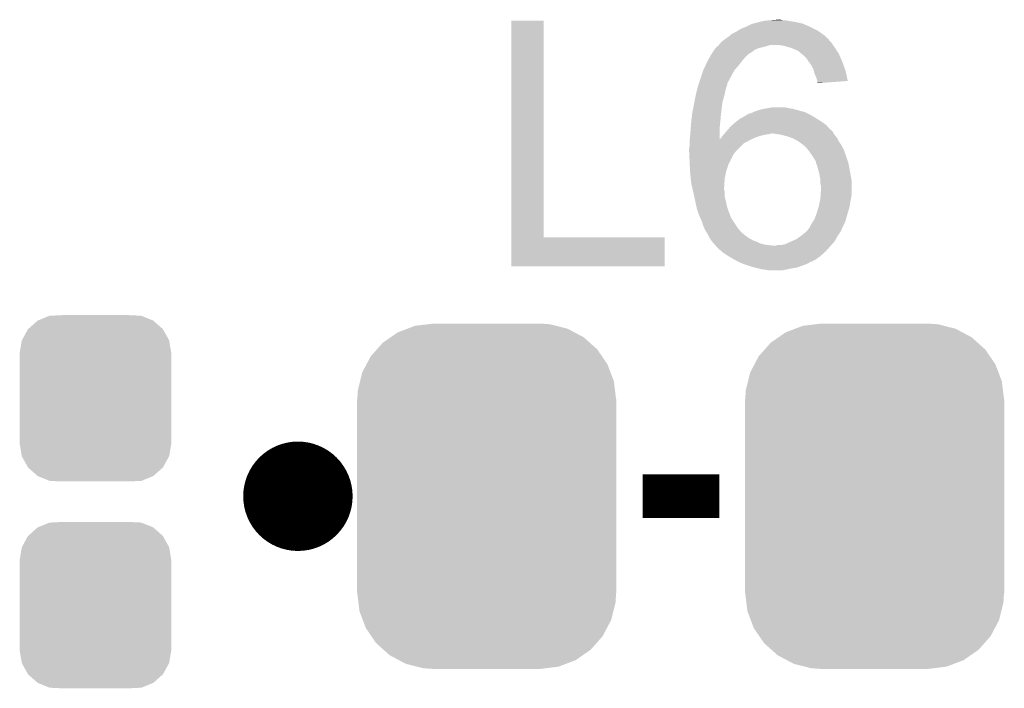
# Model space of a CAD drawing. Extents: x -9 to 122, y -9 to 65.
# Tile 192 of 256: x 106.57 to 111.14, y 1.59 to 4.69. Entities that reach past the tile are written whole.
import ezdxf

# ---------------------------------------------------------------- set-up
doc = ezdxf.new("R2010")
doc.units = 0
doc.layers.get('0').update_dxf_attribs({"linetype": 'CONTINUOUS'})
doc.layers.add('CLICKER_4_FOR_R7FA4M2A_V100_GTO', color=12, linetype='CONTINUOUS')
doc.layers.add('CLICKER_4_FOR_R7FA4M2A_V100_GTS', color=13, linetype='CONTINUOUS')

# ---------------------------------------------------------------- blocks, each defined once
blk = doc.blocks.new('CUSTOM_166')
for points in [[(-0.412794, 0.76087), (-0.368484, 0.777768), (0.407388, 0.76087), (0.3756, 0.777768)], [(-0.368484, 0.777768), (-0.333938, 0.790942), (0.3756, 0.777768), (0.32361, 0.790942)], [(-0.333938, 0.790942), (-0.273256, 0.798498), (0.32361, 0.790942), (0.29379, 0.798498)], [(-0.273256, 0.798498), (-0.25019, 0.80137), (0.29379, 0.798498), (0.25019, 0.80137)], [(-0.482218, 0.71288), (-0.44566, 0.738152), (0.47841, 0.71288), (0.45012, 0.738152)], [(-0.44566, 0.738152), (-0.412794, 0.76087), (0.45012, 0.738152), (0.407388, 0.76087)], [(-0.50967, 0.681926), (-0.482218, 0.71288), (0.51306, 0.681926), (0.47841, 0.71288)], [(-0.55793, 0.61233), (-0.538216, 0.649738), (0.560798, 0.61233), (0.53514, 0.649738)], [(-0.538216, 0.649738), (-0.50967, 0.681926), (0.53514, 0.649738), (0.51306, 0.681926)], [(-0.577562, 0.575076), (-0.55793, 0.61233), (0.574852, 0.575076), (0.560798, 0.61233)], [(-0.587972, 0.533366), (-0.577562, 0.575076), (0.590586, 0.533366), (0.574852, 0.575076)], [(-0.597996, 0.49319), (-0.587972, 0.533366), (0.595442, 0.49319), (0.590586, 0.533366)], [(-0.60071, 0.44958), (-0.597996, 0.49319), (0.60071, 0.44958), (0.595442, 0.49319)], [(-0.60198, -0.44958), (-0.60198, 0.44958), (0.60198, -0.44958), (0.60198, 0.44958)], [(-0.59544, -0.49319), (-0.60071, -0.44958), (0.597996, -0.49319), (0.60071, -0.44958)], [(-0.590586, -0.533366), (-0.59544, -0.49319), (0.58797, -0.533366), (0.597996, -0.49319)], [(-0.57485, -0.575076), (-0.590586, -0.533366), (0.577562, -0.575076), (0.58797, -0.533366)], [(-0.560798, -0.61233), (-0.57485, -0.575076), (0.557928, -0.61233), (0.577562, -0.575076)], [(-0.535138, -0.649738), (-0.560798, -0.61233), (0.538216, -0.649738), (0.557928, -0.61233)], [(-0.51306, -0.681926), (-0.535138, -0.649738), (0.509668, -0.681926), (0.538216, -0.649738)], [(-0.478408, -0.71288), (-0.51306, -0.681926), (0.482218, -0.71288), (0.509668, -0.681926)], [(-0.45012, -0.738152), (-0.478408, -0.71288), (0.445658, -0.738152), (0.482218, -0.71288)], [(-0.407386, -0.76087), (-0.45012, -0.738152), (0.412794, -0.76087), (0.445658, -0.738152)], [(-0.3756, -0.777768), (-0.407386, -0.76087), (0.368482, -0.777768), (0.412794, -0.76087)], [(-0.323608, -0.790942), (-0.3756, -0.777768), (0.333938, -0.790942), (0.368482, -0.777768)], [(-0.29379, -0.798498), (-0.323608, -0.790942), (0.273254, -0.798498), (0.333938, -0.790942)], [(-0.25019, -0.80137), (-0.29379, -0.798498), (0.25019, -0.80137), (0.273254, -0.798498)]]:
    blk.add_solid(points)
blk = doc.blocks.new('CUSTOM_170')
for points in [[(-0.267216, 0.361152), (-0.213724, 0.383108), (0.26779, 0.361152), (0.21312, 0.383108)], [(-0.213724, 0.383108), (-0.20803, 0.383392), (0.21312, 0.383108), (0.212412, 0.383392)], [(-0.20803, 0.383392), (-0.154122, 0.38608), (0.212412, 0.383392), (0.154132, 0.38608)], [(-0.341452, 0.269636), (-0.313432, 0.320688), (0.341702, 0.269636), (0.313176, 0.320688)], [(-0.313432, 0.320688), (-0.312264, 0.321732), (0.313176, 0.320688), (0.312592, 0.321732)], [(-0.312264, 0.321732), (-0.26893, 0.360448), (0.312592, 0.321732), (0.268592, 0.360448)], [(-0.26893, 0.360448), (-0.267216, 0.361152), (0.268592, 0.360448), (0.26779, 0.361152)], [(-0.35179, 0.21082), (-0.342144, 0.268372), (0.35179, 0.21082), (0.34192, 0.268372)], [(-0.342144, 0.268372), (-0.341452, 0.269636), (0.34192, 0.268372), (0.341702, 0.269636)], [(-0.35179, 0.20955), (-0.35179, 0.21082), (0.35179, 0.20955), (0.35179, 0.21082)], [(-0.35179, -0.20955), (-0.35179, 0.20955), (0.35179, -0.20955), (0.35179, 0.20955)], [(-0.35179, -0.21082), (-0.35179, -0.20955), (0.35179, -0.21082), (0.35179, -0.20955)], [(-0.34192, -0.268358), (-0.35179, -0.21082), (0.342148, -0.268358), (0.35179, -0.21082)], [(-0.341702, -0.269636), (-0.34192, -0.268358), (0.341446, -0.269636), (0.342148, -0.268358)], [(-0.313184, -0.320676), (-0.341702, -0.269636), (0.31344, -0.320676), (0.341446, -0.269636)], [(-0.312594, -0.321732), (-0.313184, -0.320676), (0.312258, -0.321732), (0.31344, -0.320676)], [(-0.268602, -0.36044), (-0.312594, -0.321732), (0.26894, -0.36044), (0.312258, -0.321732)], [(-0.267792, -0.361154), (-0.268602, -0.36044), (0.2672, -0.361154), (0.26894, -0.36044)], [(-0.213136, -0.383104), (-0.267792, -0.361154), (0.213734, -0.383104), (0.2672, -0.361154)], [(-0.212414, -0.383394), (-0.213136, -0.383104), (0.207926, -0.383394), (0.213734, -0.383104)], [(-0.154122, -0.38608), (-0.212414, -0.383394), (0.154132, -0.38608), (0.207926, -0.383394)]]:
    blk.add_solid(points)

msp = doc.modelspace()

# ---------------------------------------------------------------- linework, layer by layer
at = {"layer": 'CLICKER_4_FOR_R7FA4M2A_V100_GTO', "const_width": 0.254}
msp.add_lwpolyline([(107.7341, 2.48158, 1), (107.9881, 2.48158, 1)], format="xyb", close=True, dxfattribs=at)
at = {"layer": 'CLICKER_4_FOR_R7FA4M2A_V100_GTO', "const_width": 0.2032}
msp.add_lwpolyline([(109.4613, 2.48158), (109.8169, 2.48158)], dxfattribs=at)
at = {"layer": 'CLICKER_4_FOR_R7FA4M2A_V100_GTO'}
for points in [[(108.851702, 3.683), (108.85172, 4.688818), (109.001582, 3.683), (109.00156, 4.688818)], [(108.85172, 4.688818), (108.851722, 4.68884), (109.00156, 4.688818), (108.851722, 4.68884)], [(109.94136, 4.6609), (109.966762, 4.673602), (110.23854, 4.6609), (110.2089, 4.673602)], [(109.966762, 4.673602), (109.976062, 4.676138), (110.2089, 4.673602), (110.202982, 4.676138)], [(109.976062, 4.676138), (109.9947, 4.68122), (110.202982, 4.676138), (110.179272, 4.68122)], [(109.9947, 4.68122), (110.00486, 4.68376), (110.179272, 4.68122), (110.16742, 4.68376)], [(110.00486, 4.68376), (110.025182, 4.68884), (110.16742, 4.68376), (110.136942, 4.68884)], [(110.025182, 4.68884), (110.05566, 4.69138), (110.136942, 4.68884), (110.121702, 4.69138)], [(110.05566, 4.69138), (110.088678, 4.69392), (110.111542, 4.69138), (110.101382, 4.69392)], [(109.86008, 4.61518), (109.863116, 4.61771), (110.309682, 4.61518), (110.30966, 4.61771)], [(109.863116, 4.61771), (109.875324, 4.627882), (110.30966, 4.61771), (110.295424, 4.627882)], [(109.875324, 4.627882), (109.895638, 4.63804), (110.295424, 4.627882), (110.281208, 4.63804)], [(109.895638, 4.63804), (109.903762, 4.643118), (110.281208, 4.63804), (110.2741, 4.643118)], [(109.903762, 4.643118), (109.91596, 4.65074), (110.2741, 4.643118), (110.258858, 4.65074)], [(109.91596, 4.65074), (109.94136, 4.6609), (110.258858, 4.65074), (110.23854, 4.6609)], [(109.804204, 4.56692), (109.811822, 4.572002), (110.020098, 4.56692), (110.04042, 4.572002)], [(109.811822, 4.572002), (109.815628, 4.577078), (110.04042, 4.572002), (110.055658, 4.577078)], [(109.815628, 4.577078), (109.81563, 4.57708), (110.055658, 4.577078), (110.081062, 4.57708)], [(109.81563, 4.57708), (109.819442, 4.58216), (110.344712, 4.57708), (110.341156, 4.58216)], [(109.819442, 4.58216), (109.82452, 4.58724), (110.341156, 4.58216), (110.3376, 4.58724)], [(109.82452, 4.58724), (109.829602, 4.592322), (110.3376, 4.58724), (110.33252, 4.592322)], [(109.829602, 4.592322), (109.832774, 4.59486), (110.33252, 4.592322), (110.329982, 4.59486)], [(109.832774, 4.59486), (109.8423, 4.60248), (110.329982, 4.59486), (110.324266, 4.60248)], [(109.8423, 4.60248), (109.845852, 4.605018), (110.324266, 4.60248), (110.32236, 4.605018)], [(109.845852, 4.605018), (109.86007, 4.615174), (110.32236, 4.605018), (110.312206, 4.615174)], [(109.86007, 4.615174), (109.86008, 4.61518), (110.312206, 4.615174), (110.309682, 4.61518)], [(110.108998, 4.57454), (110.081062, 4.57708), (110.34649, 4.57454), (110.344712, 4.57708)], [(110.13694, 4.566918), (110.108998, 4.57454), (110.351826, 4.566918), (110.34649, 4.57454)], [(109.773328, 4.5212), (109.778798, 4.531358), (109.93882, 4.5212), (109.94898, 4.531358)], [(109.778798, 4.531358), (109.7788, 4.53136), (109.94898, 4.531358), (109.948982, 4.53136)], [(109.7788, 4.53136), (109.783878, 4.538976), (109.948982, 4.53136), (109.959134, 4.538976)], [(109.783878, 4.538976), (109.783882, 4.53898), (109.959134, 4.538976), (109.961676, 4.53898)], [(109.783882, 4.53898), (109.794046, 4.554218), (109.961676, 4.53898), (109.982, 4.554218)], [(109.794046, 4.554218), (109.799128, 4.561838), (109.982, 4.554218), (109.999778, 4.561838)], [(109.799128, 4.561838), (109.79913, 4.56184), (109.999778, 4.561838), (109.999784, 4.56184)], [(109.79913, 4.56184), (109.801666, 4.561854), (109.999784, 4.56184), (109.99984, 4.561854)], [(109.801666, 4.561854), (109.804204, 4.56692), (109.99984, 4.561854), (110.020098, 4.56692)], [(110.152178, 4.56184), (110.13694, 4.566918), (110.35538, 4.56184), (110.351826, 4.566918)], [(110.1598, 4.5593), (110.152178, 4.56184), (110.356998, 4.5593), (110.35538, 4.56184)], [(110.182658, 4.54914), (110.1598, 4.5593), (110.363462, 4.54914), (110.356998, 4.5593)], [(110.1979, 4.53644), (110.182658, 4.54914), (110.371544, 4.53644), (110.363462, 4.54914)], [(110.201076, 4.5339), (110.1979, 4.53644), (110.37316, 4.5339), (110.371544, 4.53644)], [(110.210598, 4.526282), (110.201076, 4.5339), (110.376426, 4.526282), (110.37316, 4.5339)], [(110.220758, 4.516122), (110.210598, 4.526282), (110.38078, 4.516122), (110.376426, 4.526282)], [(109.74324, 4.46024), (109.753908, 4.4831), (109.888018, 4.46024), (109.90834, 4.4831)], [(109.753908, 4.4831), (109.76102, 4.49834), (109.90834, 4.4831), (109.919768, 4.49834)], [(109.76102, 4.49834), (109.763756, 4.503422), (109.919768, 4.49834), (109.92358, 4.503422)], [(109.763756, 4.503422), (109.773328, 4.5212), (109.92358, 4.503422), (109.93882, 4.5212)], [(110.23092, 4.50088), (110.220758, 4.516122), (110.387312, 4.50088), (110.38078, 4.516122)], [(110.232736, 4.49834), (110.23092, 4.50088), (110.3884, 4.49834), (110.387312, 4.50088)], [(110.24362, 4.483102), (110.232736, 4.49834), (110.393778, 4.483102), (110.3884, 4.49834)], [(110.25378, 4.465322), (110.24362, 4.483102), (110.400054, 4.465322), (110.393778, 4.483102)], [(109.733926, 4.4323), (109.743238, 4.460238), (109.87278, 4.4323), (109.888018, 4.460238)], [(109.743238, 4.460238), (109.74324, 4.46024), (109.888018, 4.460238), (109.888018, 4.46024)], [(110.256322, 4.455158), (110.25378, 4.465322), (110.40364, 4.455158), (110.400054, 4.465322)], [(110.25886, 4.445002), (110.256322, 4.455158), (110.405892, 4.445002), (110.40364, 4.455158)], [(110.26648, 4.427218), (110.25886, 4.445002), (110.409836, 4.427218), (110.405892, 4.445002)], [(109.71784, 4.384038), (109.719532, 4.389118), (109.850766, 4.384038), (109.85246, 4.389118)], [(109.719532, 4.389118), (109.721224, 4.394196), (109.85246, 4.389118), (109.854998, 4.394196)], [(109.721224, 4.394196), (109.722918, 4.399274), (109.854998, 4.394196), (109.855, 4.399274)], [(109.722918, 4.399274), (109.733926, 4.4323), (109.855, 4.399274), (109.87278, 4.4323)], [(110.271558, 4.411982), (110.26648, 4.427218), (110.413214, 4.411982), (110.409836, 4.427218)], [(110.27156, 4.409438), (110.271558, 4.411982), (110.413776, 4.409438), (110.413214, 4.411982)], [(110.27156, 4.401826), (110.27156, 4.409438), (110.309042, 4.401826), (110.413776, 4.409438)], [(110.274094, 4.399286), (110.27156, 4.401826), (110.274094, 4.399286), (110.309042, 4.401826)], [(109.701964, 4.312918), (109.70768, 4.3434), (109.83214, 4.312918), (109.840848, 4.3434)], [(109.70768, 4.3434), (109.70895, 4.34848), (109.840848, 4.3434), (109.8423, 4.34848)], [(109.70895, 4.34848), (109.712124, 4.36118), (109.8423, 4.34848), (109.84484, 4.36118)], [(109.712124, 4.36118), (109.717204, 4.3815), (109.84484, 4.36118), (109.849922, 4.3815)], [(109.717204, 4.3815), (109.71784, 4.384038), (109.849922, 4.3815), (109.850766, 4.384038)], [(109.693964, 4.27228), (109.70006, 4.30276), (109.82706, 4.27228), (109.83087, 4.30276)], [(109.70006, 4.30276), (109.701964, 4.312918), (109.83087, 4.30276), (109.83214, 4.312918)], [(109.690408, 4.24942), (109.69244, 4.264658), (109.82452, 4.24942), (109.826212, 4.264658)], [(109.69244, 4.264658), (109.693964, 4.27228), (109.826212, 4.264658), (109.82706, 4.27228)], [(109.94136, 4.249422), (109.943904, 4.251962), (110.244886, 4.249422), (110.24044, 4.251962)], [(109.943904, 4.251962), (109.94898, 4.2545), (110.24044, 4.251962), (110.235998, 4.2545)], [(109.94898, 4.2545), (109.954062, 4.25704), (110.235998, 4.2545), (110.23092, 4.25704)], [(109.954062, 4.25704), (109.969298, 4.26212), (110.23092, 4.25704), (110.22076, 4.26212)], [(109.969298, 4.26212), (109.975224, 4.26466), (110.22076, 4.26212), (110.21568, 4.26466)], [(109.975224, 4.26466), (109.98708, 4.26974), (110.21568, 4.26466), (110.19663, 4.26974)], [(109.98708, 4.26974), (110.00232, 4.27482), (110.19663, 4.26974), (110.17758, 4.27482)], [(110.00232, 4.27482), (110.00994, 4.27736), (110.17758, 4.27482), (110.168692, 4.27736)], [(110.00994, 4.27736), (110.02391, 4.2799), (110.168692, 4.27736), (110.159802, 4.2799)], [(110.02391, 4.2799), (110.03788, 4.28244), (110.159802, 4.2799), (110.14456, 4.28244)], [(110.03788, 4.28244), (110.065822, 4.28752), (110.14456, 4.28244), (110.119162, 4.28752)], [(109.685014, 4.196082), (109.686968, 4.22148), (109.81944, 4.196082), (109.82198, 4.22148)], [(109.686968, 4.22148), (109.68736, 4.22656), (109.82198, 4.22148), (109.82244, 4.22656)], [(109.68736, 4.22656), (109.690408, 4.24942), (109.82244, 4.22656), (109.82452, 4.24942)], [(109.876042, 4.2037), (109.890558, 4.2164), (110.314742, 4.2037), (110.297806, 4.2164)], [(109.890558, 4.2164), (109.893822, 4.21894), (110.297806, 4.2164), (110.294418, 4.21894)], [(109.893822, 4.21894), (109.91342, 4.234182), (110.294418, 4.21894), (110.270034, 4.234182)], [(109.91342, 4.234182), (109.932042, 4.24434), (110.270034, 4.234182), (110.25378, 4.24434)], [(109.932042, 4.24434), (109.94136, 4.249422), (110.25378, 4.24434), (110.244886, 4.249422)], [(109.679998, 4.137712), (109.68228, 4.16052), (109.81948, 4.137712), (109.819466, 4.16052)], [(109.68228, 4.16052), (109.685014, 4.196082), (109.819466, 4.16052), (109.81944, 4.196082)], [(109.833156, 4.15544), (109.83722, 4.16052), (110.009942, 4.15544), (110.0328, 4.16052)], [(109.83722, 4.16052), (109.839398, 4.163062), (110.0328, 4.16052), (110.050582, 4.163062)], [(109.839398, 4.163062), (109.841574, 4.1656), (110.050582, 4.163062), (110.058204, 4.1656)], [(109.841574, 4.1656), (109.850278, 4.175756), (110.347762, 4.1656), (110.342682, 4.175756)], [(109.850278, 4.175756), (109.85246, 4.1783), (110.342682, 4.175756), (110.34014, 4.1783)], [(109.85246, 4.1783), (109.856898, 4.183374), (110.34014, 4.1783), (110.335066, 4.183374)], [(109.856898, 4.183374), (109.856904, 4.18338), (110.335066, 4.183374), (110.332528, 4.18338)], [(109.856904, 4.18338), (109.87024, 4.198622), (110.332528, 4.18338), (110.319188, 4.198622)], [(109.87024, 4.198622), (109.876042, 4.2037), (110.319188, 4.198622), (110.314742, 4.2037)], [(110.10138, 4.16052), (110.065818, 4.1656), (110.351572, 4.16052), (110.347762, 4.1656)], [(110.121696, 4.15544), (110.10138, 4.16052), (110.35538, 4.15544), (110.351572, 4.16052)], [(109.67974, 4.13512), (109.679998, 4.137712), (109.959138, 4.13512), (109.96484, 4.137712)], [(109.67974, 4.119882), (109.67974, 4.13512), (109.931202, 4.119882), (109.959138, 4.13512)], [(109.67974, 4.112262), (109.67974, 4.119882), (109.923582, 4.112262), (109.931202, 4.119882)], [(109.81948, 4.137712), (109.82706, 4.14782), (109.96484, 4.137712), (109.987082, 4.14782)], [(109.82706, 4.14782), (109.833156, 4.15544), (109.987082, 4.14782), (110.009942, 4.15544)], [(110.13186, 4.152898), (110.121696, 4.15544), (110.357414, 4.152898), (110.35538, 4.15544)], [(110.159802, 4.14274), (110.13186, 4.152898), (110.365542, 4.14274), (110.357414, 4.152898)], [(110.159806, 4.142738), (110.159802, 4.14274), (110.365542, 4.142738), (110.365542, 4.14274)], [(110.182662, 4.13004), (110.159806, 4.142738), (110.371892, 4.13004), (110.365542, 4.142738)], [(110.186222, 4.127498), (110.182662, 4.13004), (110.373162, 4.127498), (110.371892, 4.13004)], [(110.20044, 4.11734), (110.186222, 4.127498), (110.379934, 4.11734), (110.373162, 4.127498)], [(110.206788, 4.112262), (110.20044, 4.11734), (110.383318, 4.112262), (110.379934, 4.11734)], [(109.6772, 4.09448), (109.67974, 4.112262), (109.9058, 4.09448), (109.923582, 4.112262)], [(109.6772, 4.084318), (109.6772, 4.09448), (109.895638, 4.084318), (109.9058, 4.09448)], [(109.6772, 4.08178), (109.6772, 4.084318), (109.893522, 4.08178), (109.895638, 4.084318)], [(109.677806, 4.069078), (109.6772, 4.08178), (109.88294, 4.069078), (109.893522, 4.08178)], [(109.67974, 4.02844), (109.677806, 4.069078), (109.86262, 4.02844), (109.88294, 4.069078)], [(110.21314, 4.10718), (110.206788, 4.112262), (110.386224, 4.10718), (110.383318, 4.112262)], [(110.22584, 4.09448), (110.21314, 4.10718), (110.39348, 4.09448), (110.386224, 4.10718)], [(110.22584, 4.094478), (110.22584, 4.09448), (110.393482, 4.094478), (110.39348, 4.09448)], [(110.240618, 4.07416), (110.22584, 4.094478), (110.4011, 4.07416), (110.393482, 4.094478)], [(110.24616, 4.06654), (110.240618, 4.07416), (110.40364, 4.06654), (110.4011, 4.07416)], [(109.679994, 4.02336), (109.67974, 4.02844), (109.86008, 4.02336), (109.86262, 4.02844)], [(109.681518, 3.99288), (109.679994, 4.02336), (109.849922, 3.99288), (109.86008, 4.02336)], [(110.263942, 4.0386), (110.24616, 4.06654), (110.412954, 4.0386), (110.40364, 4.06654)], [(110.26707, 4.028438), (110.263942, 4.0386), (110.41634, 4.028438), (110.412954, 4.0386)], [(110.2741, 4.00558), (110.26707, 4.028438), (110.420912, 4.00558), (110.41634, 4.028438)], [(109.68228, 3.97764), (109.681518, 3.99288), (109.846654, 3.97764), (109.849922, 3.99288)], [(109.684538, 3.957322), (109.68228, 3.97764), (109.8423, 3.957322), (109.846654, 3.97764)], [(110.274794, 4.00304), (110.2741, 4.00558), (110.42142, 4.00304), (110.420912, 4.00558)], [(110.28172, 3.977642), (110.274794, 4.00304), (110.426038, 3.977642), (110.42142, 4.00304)], [(110.2868, 3.949698), (110.28172, 3.977642), (110.43112, 3.949698), (110.426038, 3.977642)], [(109.68736, 3.931922), (109.684538, 3.957322), (109.840712, 3.931922), (109.8423, 3.957322)], [(109.690948, 3.91668), (109.68736, 3.931922), (109.83976, 3.91668), (109.840712, 3.931922)], [(110.286802, 3.947158), (110.2868, 3.949698), (110.43158, 3.947158), (110.43112, 3.949698)], [(110.286802, 3.929378), (110.286802, 3.947158), (110.43158, 3.929378), (110.43158, 3.947158)], [(109.693338, 3.906522), (109.690948, 3.91668), (109.83976, 3.906522), (109.83976, 3.91668)], [(109.696922, 3.891282), (109.693338, 3.906522), (109.8423, 3.891282), (109.83976, 3.906522)], [(109.69752, 3.88874), (109.696922, 3.891282), (109.8423, 3.88874), (109.8423, 3.891282)], [(109.700786, 3.873502), (109.69752, 3.88874), (109.8423, 3.873502), (109.8423, 3.88874)], [(110.28934, 3.921756), (110.286802, 3.929378), (110.43158, 3.921756), (110.43158, 3.929378)], [(110.287696, 3.881118), (110.28934, 3.90906), (110.43158, 3.881118), (110.43158, 3.90906)], [(110.28934, 3.90906), (110.28934, 3.921756), (110.43158, 3.90906), (110.43158, 3.921756)], [(109.705142, 3.85318), (109.700786, 3.873502), (109.84738, 3.85318), (109.8423, 3.873502)], [(109.710584, 3.827782), (109.705142, 3.85318), (109.85246, 3.827782), (109.84738, 3.85318)], [(110.27918, 3.827778), (110.28426, 3.85318), (110.422266, 3.827778), (110.4265, 3.85318)], [(110.28426, 3.85318), (110.2868, 3.865878), (110.4265, 3.85318), (110.428808, 3.865878)], [(110.2868, 3.865878), (110.287696, 3.881118), (110.428808, 3.865878), (110.43158, 3.881118)], [(109.71276, 3.817622), (109.710584, 3.827782), (109.855848, 3.817622), (109.85246, 3.827782)], [(109.716996, 3.804918), (109.71276, 3.817622), (109.86008, 3.804918), (109.855848, 3.817622)], [(109.72292, 3.787142), (109.716996, 3.804918), (109.867192, 3.787142), (109.86008, 3.804918)], [(110.267174, 3.78968), (110.269022, 3.79476), (110.41126, 3.78968), (110.412822, 3.79476)], [(110.269022, 3.79476), (110.277616, 3.822698), (110.412822, 3.79476), (110.42142, 3.822698)], [(110.277616, 3.822698), (110.27918, 3.827778), (110.42142, 3.822698), (110.422266, 3.827778)], [(109.726384, 3.779524), (109.72292, 3.787142), (109.870238, 3.779524), (109.867192, 3.787142)], [(109.727538, 3.776984), (109.726384, 3.779524), (109.87024, 3.776984), (109.870238, 3.779524)], [(109.731004, 3.76936), (109.727538, 3.776984), (109.875322, 3.76936), (109.87024, 3.776984)], [(109.73562, 3.7592), (109.731004, 3.76936), (109.881416, 3.7592), (109.875322, 3.76936)], [(109.736468, 3.756658), (109.73562, 3.7592), (109.88294, 3.756658), (109.881416, 3.7592)], [(109.74324, 3.73634), (109.736468, 3.756658), (109.896488, 3.73634), (109.88294, 3.756658)], [(110.24362, 3.743958), (110.250392, 3.75412), (110.396018, 3.743958), (110.4011, 3.75412)], [(110.250392, 3.75412), (110.258858, 3.766818), (110.4011, 3.75412), (110.404728, 3.766818)], [(110.258858, 3.766818), (110.267174, 3.78968), (110.404728, 3.766818), (110.41126, 3.78968)], [(109.747756, 3.72618), (109.74324, 3.73634), (109.90326, 3.72618), (109.896488, 3.73634)], [(109.7534, 3.71348), (109.747756, 3.72618), (109.914146, 3.71348), (109.90326, 3.72618)], [(109.756788, 3.7084), (109.7534, 3.71348), (109.918498, 3.7084), (109.914146, 3.71348)], [(109.763558, 3.698242), (109.756788, 3.7084), (109.930352, 3.698242), (109.918498, 3.7084)], [(110.20044, 3.69316), (110.213138, 3.703318), (110.368926, 3.69316), (110.375698, 3.703318)], [(110.213138, 3.703318), (110.220756, 3.710938), (110.375698, 3.703318), (110.380778, 3.710938)], [(110.220756, 3.710938), (110.225834, 3.716016), (110.380778, 3.710938), (110.383318, 3.716016)], [(110.225834, 3.716016), (110.228374, 3.718556), (110.383318, 3.716016), (110.38332, 3.718556)], [(110.228374, 3.718556), (110.228378, 3.71856), (110.38332, 3.718556), (110.38332, 3.71856)], [(110.228378, 3.71856), (110.235998, 3.72872), (110.38332, 3.71856), (110.3884, 3.72872)], [(110.235998, 3.72872), (110.24362, 3.743958), (110.3884, 3.72872), (110.396018, 3.743958)], [(108.8517, 3.548402), (108.851702, 3.682978), (109.562878, 3.548402), (109.5629, 3.682978)], [(108.851702, 3.682978), (108.851702, 3.683), (109.5629, 3.682978), (109.001582, 3.683)], [(109.7661, 3.69316), (109.763558, 3.698242), (109.93628, 3.69316), (109.930352, 3.698242)], [(109.77118, 3.683), (109.7661, 3.69316), (109.950508, 3.683), (109.93628, 3.69316)], [(109.772704, 3.680462), (109.77118, 3.683), (109.95406, 3.680462), (109.950508, 3.683)], [(109.775752, 3.67538), (109.772704, 3.680462), (109.96422, 3.67538), (109.95406, 3.680462)], [(109.778798, 3.670302), (109.775752, 3.67538), (109.972684, 3.670302), (109.96422, 3.67538)], [(109.78134, 3.66776), (109.778798, 3.670302), (109.976918, 3.66776), (109.972684, 3.670302)], [(109.783878, 3.66522), (109.78134, 3.66776), (109.984538, 3.66522), (109.976918, 3.66776)], [(109.78515, 3.66268), (109.783878, 3.66522), (109.992158, 3.66268), (109.984538, 3.66522)], [(109.786418, 3.660144), (109.78515, 3.66268), (109.99723, 3.660144), (109.992158, 3.66268)], [(109.78896, 3.6576), (109.786418, 3.660144), (110.002318, 3.6576), (109.99723, 3.660144)], [(109.791218, 3.65506), (109.78896, 3.6576), (110.007398, 3.65506), (110.002318, 3.6576)], [(110.124238, 3.652518), (110.1471, 3.66268), (110.341546, 3.652518), (110.35058, 3.66268)], [(110.1471, 3.66268), (110.152688, 3.66522), (110.35058, 3.66268), (110.352838, 3.66522)], [(110.152688, 3.66522), (110.17504, 3.67538), (110.352838, 3.66522), (110.358482, 3.67538)], [(110.17504, 3.67538), (110.193184, 3.688082), (110.358482, 3.67538), (110.365542, 3.688082)], [(110.193184, 3.688082), (110.20044, 3.69316), (110.365542, 3.688082), (110.368926, 3.69316)], [(109.795734, 3.64998), (109.791218, 3.65506), (110.02772, 3.64998), (110.007398, 3.65506)], [(109.797992, 3.64744), (109.795734, 3.64998), (110.04804, 3.64744), (110.02772, 3.64998)], [(109.80025, 3.6449), (109.797992, 3.64744), (110.0709, 3.6449), (110.04804, 3.64744)], [(109.80928, 3.63474), (109.80025, 3.6449), (110.325746, 3.63474), (110.334776, 3.6449)], [(109.826426, 3.6195), (109.80928, 3.63474), (110.3122, 3.6195), (110.325746, 3.63474)], [(109.832138, 3.614422), (109.826426, 3.6195), (110.306556, 3.614422), (110.3122, 3.6195)], [(109.855, 3.599178), (109.832138, 3.614422), (110.28962, 3.599178), (110.306556, 3.614422)], [(110.081056, 3.6449), (110.086136, 3.647438), (110.334776, 3.6449), (110.337032, 3.647438)], [(110.086136, 3.647438), (110.103918, 3.64744), (110.337032, 3.647438), (110.337034, 3.64744)], [(110.103918, 3.64744), (110.124238, 3.652518), (110.337034, 3.64744), (110.341546, 3.652518)], [(109.859232, 3.59664), (109.855, 3.599178), (110.2868, 3.59664), (110.28962, 3.599178)], [(109.8804, 3.58394), (109.859232, 3.59664), (110.269334, 3.58394), (110.2868, 3.59664)], [(109.894116, 3.57632), (109.8804, 3.58394), (110.258856, 3.57632), (110.269334, 3.58394)], [(109.894128, 3.576314), (109.894116, 3.57632), (110.253774, 3.576314), (110.258856, 3.57632)], [(109.90326, 3.57124), (109.894128, 3.576314), (110.248694, 3.57124), (110.253774, 3.576314)], [(109.903266, 3.571238), (109.90326, 3.57124), (110.243616, 3.571238), (110.248694, 3.57124)], [(109.926122, 3.56108), (109.903266, 3.571238), (110.22584, 3.56108), (110.243616, 3.571238)], [(109.562878, 3.54838), (108.8517, 3.548402), (109.562878, 3.54838), (109.562878, 3.548402)], [(109.948982, 3.55346), (109.926122, 3.56108), (110.20552, 3.55346), (110.22584, 3.56108)], [(109.971842, 3.54584), (109.948982, 3.55346), (110.184562, 3.54584), (110.20552, 3.55346)], [(109.982002, 3.5433), (109.971842, 3.54584), (110.177578, 3.5433), (110.184562, 3.54584)], [(110.002322, 3.53822), (109.982002, 3.5433), (110.1471, 3.53822), (110.177578, 3.5433)], [(110.01248, 3.53568), (110.002322, 3.53822), (110.135246, 3.53568), (110.1471, 3.53822)], [(110.03026, 3.53314), (110.01248, 3.53568), (110.123392, 3.53314), (110.135246, 3.53568)], [(110.042958, 3.5306), (110.03026, 3.53314), (110.111538, 3.5306), (110.123392, 3.53314)]]:
    msp.add_solid(points, dxfattribs=at)

# ---------------------------------------------------------------- block references
at = {"layer": 'CLICKER_4_FOR_R7FA4M2A_V100_GTS'}
for name, p in [('CUSTOM_170', (106.9213, 2.93624)), ('CUSTOM_166', (108.7374, 2.48158)), ('CUSTOM_166', (110.53826, 2.48158)), ('CUSTOM_170', (106.9213, 1.97612))]:
    msp.add_blockref(name, p, dxfattribs=at)

doc.saveas('drawing.dxf')
